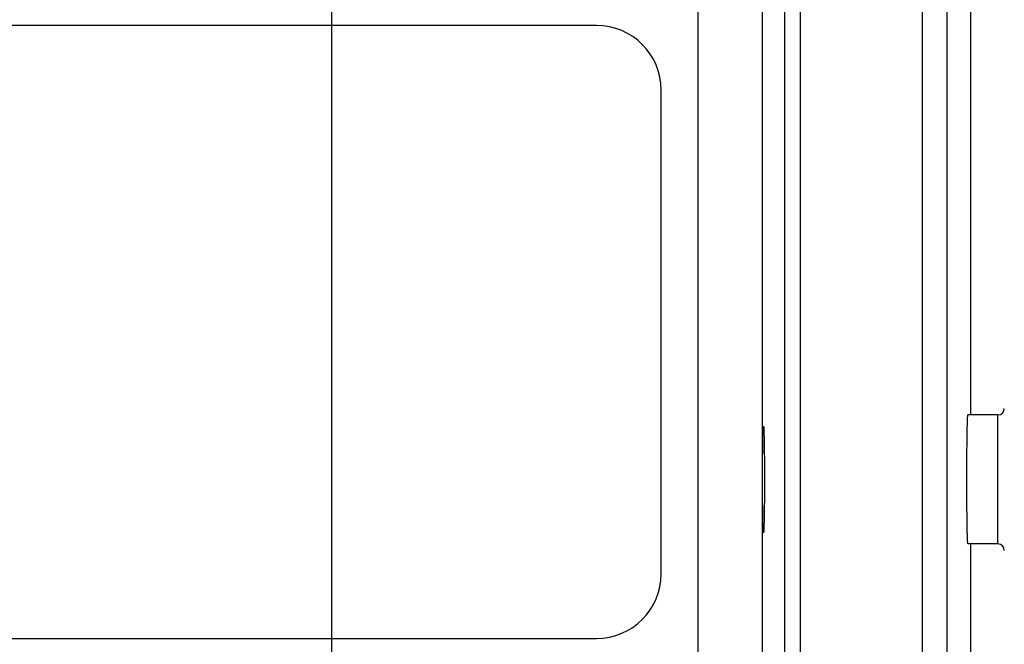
# Model space of a CAD drawing. Header units: inches. Extents: x 0 to 34, y 0 to 22.
# Tile 105 of 111: x 23.5 to 24.7, y 17 to 17.7. Entities that reach past the tile are written whole.
import ezdxf

# ---------------------------------------------------------------- set-up
doc = ezdxf.new("R2010")
doc.units = ezdxf.units.IN
doc.header["$LTSCALE"] = 1.87
doc.header["$MEASUREMENT"] = 0
doc.layers.get('0').update_dxf_attribs({"linetype": 'CONTINUOUS'})
doc.layers.add('DIMENSIONS', color=7, linetype='CONTINUOUS')
doc.styles.get("Standard").update_dxf_attribs({"font": 'txt', "width": 0.8})
doc.dimstyles.new('DIMSTYLE_1', dxfattribs={"dimtxt": 0.125, "dimasz": 0.18, "dimexe": 0.18, "dimexo": 0.0625, "dimgap": 0.09, "dimtad": 0, "dimtih": 1, "dimtoh": 1, "dimdec": 3, "dimzin": 4, "dimdsep": 46, "dimtxsty": 'STANDARD', "dimblk": '_FILLED', "dimblk1": '_FILLED', "dimblk2": '_FILLED', "dimcen": 0.09, "dimadec": 0, "dimazin": 0, "dimtp": 0.01, "dimtm": 0.01, "dimtfac": 1, "dimtdec": 3, "dimtofl": 0, "dimtmove": 0, "dimatfit": 3, "dimldrblk": '_FILLED', "dimfxl": 1, "dimtolj": 1, "dimtzin": 4, "dimarcsym": 0})

# ---------------------------------------------------------------- blocks, each defined once
blk = doc.blocks.new('_FILLED')
at = {"color": 0, "linetype": 'BYBLOCK'}
blk.add_solid([(0, 0), (-1, 0.1736), (-1, -0.1736)], dxfattribs=at)
blk = doc.blocks.new('*D6')
at = {"layer": 'DIMENSIONS', "color": 2, "linetype": 'CONTINUOUS'}
for p, q in [((21.1003, 16.9123), (21.1003, 19.7829)), ((23.8503, 16.9123), (23.8503, 19.7829)), ((21.1003, 19.6579), (21.8288, 19.6579)), ((23.8503, 19.6579), (23.2788, 19.6579))]:
    blk.add_line(p, q, dxfattribs=at)
at = {"layer": 'DIMENSIONS', "color": 2, "linetype": 'CONTINUOUS', "xscale": 0.18, "yscale": 0.18, "zscale": 0.18, "rotation": 180}
blk.add_blockref('_FILLED', (21.1003, 19.6579), dxfattribs=at)
at = {"layer": 'DIMENSIONS', "color": 2, "linetype": 'CONTINUOUS', "xscale": 0.18, "yscale": 0.18, "zscale": 0.18}
blk.add_blockref('_FILLED', (23.8503, 19.6579), dxfattribs=at)
at = {"layer": 'DIMENSIONS', "color": 2, "linetype": 'CONTINUOUS', "width": 0.8}
for s, p in [('[', (22.5163, 19.5954)), (']', (23.1163, 19.5954)), ('2.750', (21.8913, 19.5954)), ('69.85', (22.6163, 19.5954))]:
    blk.add_text(s, height=0.125, dxfattribs=at).set_placement(p)
blk = doc.blocks.new('*D7')
at = {"layer": 'DIMENSIONS', "color": 2, "linetype": 'CONTINUOUS'}
for p, q in [((23.8503, 16.9123), (23.8503, 19.0329)), ((24.6293, 18.106), (24.6293, 19.0329)), ((23.8503, 18.9079), (23.4903, 18.9079)), ((24.6293, 18.9079), (24.9893, 18.9079))]:
    blk.add_line(p, q, dxfattribs=at)
at = {"layer": 'DIMENSIONS', "color": 2, "linetype": 'CONTINUOUS', "xscale": 0.18, "yscale": 0.18, "zscale": 0.18}
blk.add_blockref('_FILLED', (23.8503, 18.9079), dxfattribs=at)
at = {"layer": 'DIMENSIONS', "color": 2, "linetype": 'CONTINUOUS', "xscale": 0.18, "yscale": 0.18, "zscale": 0.18, "rotation": 180}
blk.add_blockref('_FILLED', (24.6293, 18.9079), dxfattribs=at)
at = {"layer": 'DIMENSIONS', "color": 2, "linetype": 'CONTINUOUS', "width": 0.8}
for s, p in [('.779', (23.899, 18.8454)), ('[', (23.899, 18.6579)), (']', (24.499, 18.6579)), ('19.79', (23.999, 18.6579))]:
    blk.add_text(s, height=0.125, dxfattribs=at).set_placement(p)
blk = doc.blocks.new('*D10')
at = {"layer": 'DIMENSIONS', "color": 2, "linetype": 'CONTINUOUS'}
for p, q in [((24.5629, 18.1579), (27.0043, 18.1579)), ((26.8793, 18.1579), (26.8793, 16.9397)), ((26.8793, 14.6895), (26.8793, 16.5022)), ((24.5629, 14.6895), (27.0043, 14.6895))]:
    blk.add_line(p, q, dxfattribs=at)
at = {"layer": 'DIMENSIONS', "color": 2, "linetype": 'CONTINUOUS', "xscale": 0.18, "yscale": 0.18, "zscale": 0.18}
for p, rotation in [((26.8793, 18.1579), 90), ((26.8793, 14.6895), 270)]:
    blk.add_blockref('_FILLED', p, dxfattribs=dict(at, rotation=rotation))
at = {"layer": 'DIMENSIONS', "color": 2, "linetype": 'CONTINUOUS', "width": 0.8}
for s, p in [('3.468', (26.5793, 16.7522)), ('[', (26.5793, 16.5647)), ('88.1', (26.6793, 16.5647)), (']', (27.0793, 16.5647))]:
    blk.add_text(s, height=0.125, dxfattribs=at).set_placement(p)

msp = doc.modelspace()

# ---------------------------------------------------------------- linework, layer by layer
at = {"color": 7, "linetype": 'CONTINUOUS'}
for p, q in [((24.5704, 18.0579), (24.5704, 14.7895)), ((24.6004, 18.0579), (24.6004, 14.7895)), ((24.6293, 18.0435), (24.6293, 17.2524)), ((24.2972, 14.8624), (24.2972, 17.9851)), ((24.403, 14.9125), (24.403, 17.9349)), ((24.422, 14.9125), (24.422, 17.9349)), ((24.3752, 17.9071), (24.3752, 14.9403)), ((24.1733, 17.7277), (20.7874, 17.7277)), ((24.252, 17.0584), (24.252, 17.649)), ((24.6628, 17.2524), (24.6264, 17.2524)), ((24.6628, 17.095), (24.6628, 17.2524)), ((24.6628, 17.095), (24.6264, 17.095)), ((24.6293, 17.095), (24.6293, 14.8039)), ((20.7874, 16.9797), (24.1733, 16.9797))]:
    msp.add_line(p, q, dxfattribs=at)
for centre, radius, start, end in [((24.1733, 17.649), 0.0787, 0, 90), ((24.6628, 17.2603), 0.00787, 270, 360), ((24.6628, 17.0871), 0.00787, 0, 90), ((24.1733, 17.0584), 0.0787, 270, 360)]:
    msp.add_arc(centre, radius, start, end, dxfattribs=at)
for points, knots in [([(24.6264, 17.095), (24.6263, 17.095), (24.6263, 17.0951), (24.6262, 17.0953), (24.6262, 17.0958), (24.6261, 17.0964), (24.626, 17.0971), (24.626, 17.098), (24.6259, 17.0991), (24.6259, 17.1003), (24.6258, 17.1017), (24.6257, 17.1033), (24.6257, 17.105), (24.6256, 17.1068), (24.6256, 17.1088), (24.6255, 17.1109), (24.6255, 17.1132), (24.6254, 17.1156), (24.6254, 17.1181), (24.6253, 17.1207), (24.6253, 17.1234), (24.6253, 17.1263), (24.6252, 17.1292), (24.6252, 17.1323), (24.6252, 17.1354), (24.6251, 17.1386), (24.6251, 17.1419), (24.6251, 17.1453), (24.6251, 17.1487), (24.625, 17.1522), (24.625, 17.1557), (24.625, 17.1593), (24.625, 17.1628), (24.625, 17.1664), (24.625, 17.1701), (24.625, 17.1737), (24.625, 17.1773), (24.625, 17.181), (24.625, 17.1846), (24.625, 17.1882), (24.625, 17.1917), (24.625, 17.1952), (24.6251, 17.1987), (24.6251, 17.2021), (24.6251, 17.2055), (24.6251, 17.2088), (24.6252, 17.212), (24.6252, 17.2151), (24.6252, 17.2182), (24.6253, 17.2211), (24.6253, 17.224), (24.6253, 17.2267), (24.6254, 17.2293), (24.6254, 17.2319), (24.6255, 17.2342), (24.6255, 17.2365), (24.6256, 17.2386), (24.6256, 17.2406), (24.6257, 17.2424), (24.6257, 17.2441), (24.6258, 17.2457), (24.6259, 17.2471), (24.6259, 17.2483), (24.626, 17.2494), (24.626, 17.2503), (24.6261, 17.2511), (24.6262, 17.2516), (24.6262, 17.2521), (24.6263, 17.2523), (24.6263, 17.2524), (24.6264, 17.2524)], [0, 0, 0, 0, 0.000668, 0.002317, 0.005007, 0.008745, 0.013527, 0.019343, 0.026183, 0.034032, 0.042874, 0.052691, 0.063461, 0.075162, 0.087769, 0.101256, 0.115592, 0.130748, 0.146692, 0.163389, 0.180804, 0.1989, 0.217638, 0.236978, 0.256878, 0.277298, 0.298192, 0.319516, 0.341226, 0.363274, 0.385613, 0.408196, 0.430975, 0.453902, 0.476926, 0.5, 0.523074, 0.546098, 0.569025, 0.591804, 0.614387, 0.636726, 0.658774, 0.680484, 0.701808, 0.722702, 0.743122, 0.763022, 0.782362, 0.8011, 0.819196, 0.836611, 0.853308, 0.869252, 0.884408, 0.898744, 0.912231, 0.924838, 0.936539, 0.947309, 0.957126, 0.965968, 0.973817, 0.980657, 0.986473, 0.991255, 0.994993, 0.997683, 0.999332, 1, 1, 1, 1]), ([(24.3768, 17.1087), (24.3768, 17.1087), (24.3768, 17.1089), (24.3767, 17.109), (24.3767, 17.1094), (24.3766, 17.1099), (24.3766, 17.1105), (24.3765, 17.1112), (24.3765, 17.1121), (24.3764, 17.1131), (24.3764, 17.1142), (24.3763, 17.1154), (24.3763, 17.1168), (24.3763, 17.1182), (24.3762, 17.1198), (24.3762, 17.1215), (24.3761, 17.1234), (24.3761, 17.1253), (24.3761, 17.1273), (24.376, 17.1294), (24.376, 17.1316), (24.3759, 17.1339), (24.3759, 17.1363), (24.3759, 17.1387), (24.3759, 17.1413), (24.3758, 17.1438), (24.3758, 17.1465), (24.3758, 17.1492), (24.3758, 17.152), (24.3758, 17.1548), (24.3757, 17.1576), (24.3757, 17.1605), (24.3757, 17.1634), (24.3757, 17.1663), (24.3757, 17.1693), (24.3757, 17.1722), (24.3757, 17.1752), (24.3757, 17.1781), (24.3757, 17.1811), (24.3757, 17.184), (24.3757, 17.1869), (24.3757, 17.1898), (24.3758, 17.1926), (24.3758, 17.1954), (24.3758, 17.1982), (24.3758, 17.2009), (24.3758, 17.2036), (24.3759, 17.2062), (24.3759, 17.2087), (24.3759, 17.2111), (24.3759, 17.2135), (24.376, 17.2158), (24.376, 17.218), (24.3761, 17.2201), (24.3761, 17.2221), (24.3761, 17.2241), (24.3762, 17.2259), (24.3762, 17.2276), (24.3763, 17.2292), (24.3763, 17.2306), (24.3763, 17.232), (24.3764, 17.2332), (24.3764, 17.2344), (24.3765, 17.2354), (24.3765, 17.2362), (24.3766, 17.2369), (24.3766, 17.2376), (24.3767, 17.238), (24.3767, 17.2384), (24.3768, 17.2385), (24.3768, 17.2387), (24.3768, 17.2387)], [0, 0, 0, 0, 0.000652, 0.002255, 0.004869, 0.008501, 0.013146, 0.018796, 0.025444, 0.033071, 0.041665, 0.051211, 0.06168, 0.073062, 0.085328, 0.098448, 0.112407, 0.127162, 0.142692, 0.158966, 0.175937, 0.193588, 0.211872, 0.230746, 0.250188, 0.270138, 0.290568, 0.311436, 0.332684, 0.35429, 0.376194, 0.398348, 0.420723, 0.443253, 0.465904, 0.488631, 0.511369, 0.534096, 0.556747, 0.579277, 0.601652, 0.623806, 0.64571, 0.667316, 0.688564, 0.709432, 0.729862, 0.749812, 0.769254, 0.788128, 0.806412, 0.824063, 0.841034, 0.857308, 0.872838, 0.887593, 0.901552, 0.914672, 0.926938, 0.93832, 0.948789, 0.958335, 0.966929, 0.974556, 0.981204, 0.986854, 0.991499, 0.995131, 0.997745, 0.999348, 1, 1, 1, 1]), ([(24.3768, 17.2387), (24.3769, 17.2387), (24.3769, 17.2385), (24.377, 17.2384), (24.377, 17.238), (24.3771, 17.2376), (24.3771, 17.2369), (24.3772, 17.2362), (24.3772, 17.2354), (24.3773, 17.2344), (24.3773, 17.2332), (24.3773, 17.232), (24.3774, 17.2306), (24.3774, 17.2292), (24.3775, 17.2276), (24.3775, 17.2259), (24.3776, 17.2241), (24.3776, 17.2221), (24.3776, 17.2201), (24.3777, 17.218), (24.3777, 17.2158), (24.3777, 17.2135), (24.3778, 17.2111), (24.3778, 17.2087), (24.3778, 17.2062), (24.3779, 17.2036), (24.3779, 17.2009), (24.3779, 17.1982), (24.3779, 17.1954), (24.3779, 17.1926), (24.3779, 17.1898), (24.378, 17.1869), (24.378, 17.184), (24.378, 17.1811), (24.378, 17.1781), (24.378, 17.1752), (24.378, 17.1722), (24.378, 17.1693), (24.378, 17.1663), (24.378, 17.1634), (24.378, 17.1605), (24.3779, 17.1576), (24.3779, 17.1548), (24.3779, 17.152), (24.3779, 17.1492), (24.3779, 17.1465), (24.3779, 17.1438), (24.3778, 17.1413), (24.3778, 17.1387), (24.3778, 17.1363), (24.3777, 17.1339), (24.3777, 17.1316), (24.3777, 17.1294), (24.3776, 17.1273), (24.3776, 17.1253), (24.3776, 17.1234), (24.3775, 17.1215), (24.3775, 17.1198), (24.3774, 17.1182), (24.3774, 17.1168), (24.3773, 17.1154), (24.3773, 17.1142), (24.3773, 17.1131), (24.3772, 17.1121), (24.3772, 17.1112), (24.3771, 17.1105), (24.3771, 17.1099), (24.377, 17.1094), (24.377, 17.109), (24.3769, 17.1089), (24.3769, 17.1087), (24.3768, 17.1087)], [0, 0, 0, 0, 0.000652, 0.002255, 0.004869, 0.008501, 0.013146, 0.018796, 0.025444, 0.033071, 0.041665, 0.051211, 0.06168, 0.073062, 0.085328, 0.098448, 0.112407, 0.127162, 0.142692, 0.158966, 0.175937, 0.193588, 0.211872, 0.230746, 0.250188, 0.270138, 0.290568, 0.311436, 0.332684, 0.35429, 0.376194, 0.398348, 0.420723, 0.443253, 0.465904, 0.488631, 0.511369, 0.534096, 0.556747, 0.579277, 0.601652, 0.623806, 0.64571, 0.667316, 0.688564, 0.709432, 0.729862, 0.749812, 0.769254, 0.788128, 0.806412, 0.824063, 0.841034, 0.857308, 0.872838, 0.887593, 0.901552, 0.914672, 0.926938, 0.93832, 0.948789, 0.958335, 0.966929, 0.974556, 0.981204, 0.986854, 0.991499, 0.995131, 0.997745, 0.999348, 1, 1, 1, 1])]:
    msp.add_open_spline(points, degree=3, knots=knots, dxfattribs=at)

# ---------------------------------------------------------------- dimensions: what is measured, and where the dimension line sits
at = {"layer": 'DIMENSIONS', "color": 2, "linetype": 'CONTINUOUS'}
for base, p1, p2, angle, picture, middle in [((21.1003, 19.6579), (23.8503, 16.9123), (21.1003, 16.9123), 180, '*D6', (22.5538, 19.6579)), ((26.8793, 14.6895), (24.5629, 18.1579), (24.5629, 14.6895), 270, '*D10', (26.8793, 16.721))]:
    dim = msp.add_linear_dim(base=base, p1=p1, p2=p2, angle=angle, dimstyle='DIMSTYLE_1', dxfattribs=at)
    dim.commit()
    dim.dimension.update_dxf_attribs({"geometry": picture, "text_midpoint": middle, "dimtype": 160})
dim = msp.add_linear_dim(base=(24.6293, 18.9079), p1=(23.8503, 16.9123), p2=(24.6293, 18.106), dimstyle='DIMSTYLE_1', dxfattribs=at)
dim.commit()
dim.dimension.update_dxf_attribs({"geometry": '*D7', "text_midpoint": (24.249, 18.8142), "dimtype": 160})

doc.saveas('drawing.dxf')
